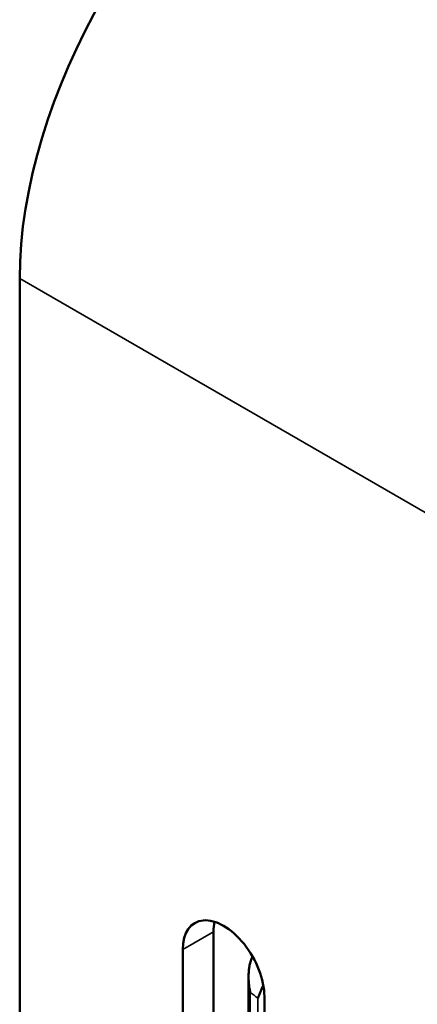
# Model space of a CAD drawing. Header units: millimetres. Extents: x 38 to 2514, y 38 to 1622.
# Tile 105 of 256: x 398 to 426, y 1375 to 1444. Entities that reach past the tile are written whole.
import ezdxf

# ---------------------------------------------------------------- set-up
doc = ezdxf.new("R2010")
doc.units = ezdxf.units.MM
doc.header["$LTSCALE"] = 7.692308
doc.layers.add('Visible (ISO)', color=7, linetype='Continuous', lineweight=50)
doc.layers.add('Visible Narrow (ISO)', color=7, linetype='Continuous', lineweight=35)

msp = doc.modelspace()

# ---------------------------------------------------------------- linework, layer by layer
at = {"layer": 'Visible (ISO)'}
for p, q in [((398.0511, 1425.6504), (398.0511, 1282.7635)), ((411.4861, 1321.5471), (411.4861, 1380.3348)), ((409.3648, 1320.3223), (409.3648, 1379.1101)), ((413.9223, 1377.1835), (413.9223, 1316.9061)), ((415.0216, 1375.8441), (415.0216, 1317.0564))]:
    msp.add_line(p, q, dxfattribs=at)
for centre, major_axis, ratio, start_param, end_param in [((417.8501, 1437.0814), (14, 24.2487), 0.5773503, 0.7853982, 2.3561945), ((412.1932, 1377.4771), (-2, 3.4641), 0.5773503, 3.9269908, 7.0685835), ((414.3145, 1378.7019), (-2, 3.4641), 0.5773503, 0.5589899, 0.7853982), ((417.5346, 1378.2519), (2.8349, 4.1281), 0.6239141, 1.8919324, 1.9252958)]:
    msp.add_ellipse(centre, major_axis=major_axis, ratio=ratio, start_param=start_param, end_param=end_param, dxfattribs=at)
msp.add_open_spline([(414.0436, 1376.1229), (414.0241, 1376.2159), (413.9814, 1376.4058), (413.9491, 1376.6887), (413.9252, 1376.9778), (413.9196, 1377.2684), (413.9321, 1377.5594), (413.9663, 1377.8555), (414.027, 1378.1585), (414.0933, 1378.3713), (414.1351, 1378.4777)], degree=3, dxfattribs=at)
msp.add_open_spline([(414.9493, 1376.6198), (414.9141, 1376.5465), (414.8417, 1376.393), (414.7397, 1376.1692), (414.6539, 1375.9369), (414.593, 1375.7996), (414.5692, 1375.7274)], degree=3, knots=[0.44781285, 0.44781285, 0.44781285, 0.44781285, 0.57142857, 0.71428571, 0.85714286, 1, 1, 1, 1], dxfattribs=at)
at = {"layer": 'Visible Narrow (ISO)'}
for p, q in [((426.3354, 1409.3205), (398.0511, 1425.6504)), ((409.3648, 1379.1101), (411.4861, 1380.3348)), ((414.044, 1376.1231), (414.0438, 1316.8194)), ((414.5696, 1375.7276), (414.5694, 1316.5142))]:
    msp.add_line(p, q, dxfattribs=at)
msp.add_ellipse((459.9229, 1396.1341), major_axis=(57.5, 0), ratio=0.5773503, start_param=3.7885831, end_param=3.8035991, dxfattribs=at)

doc.saveas('drawing.dxf')
